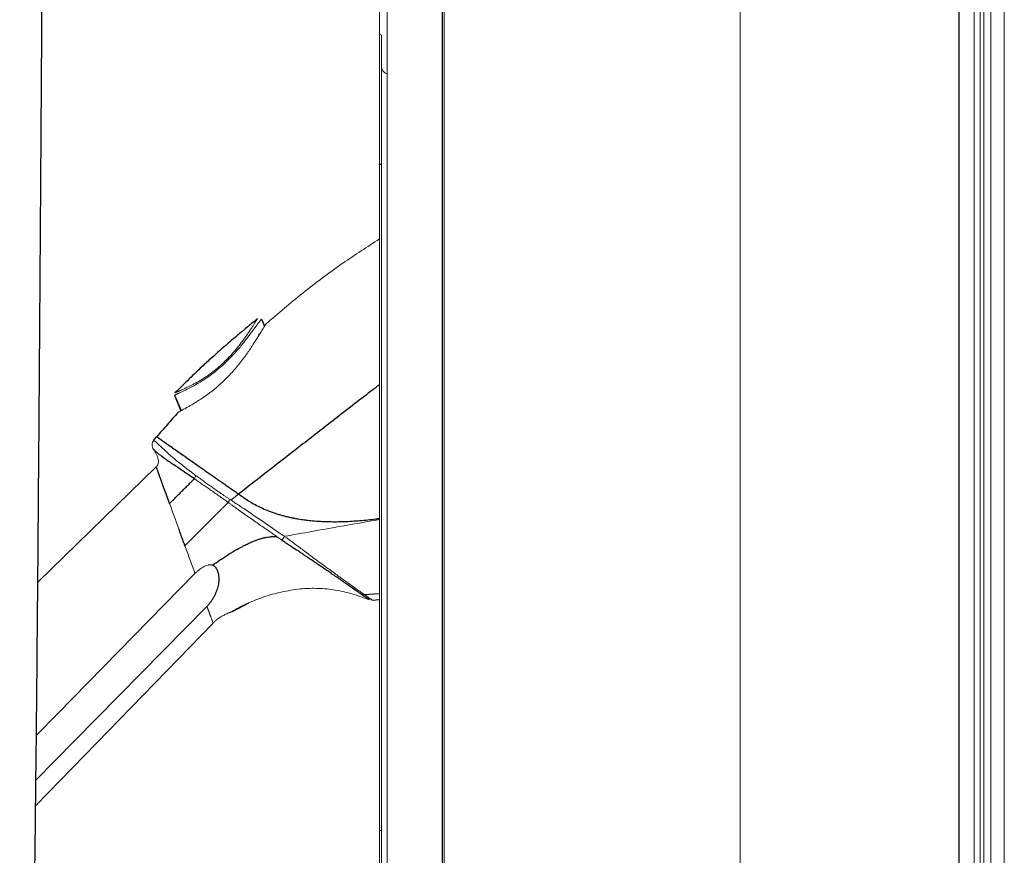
# Model space of a CAD drawing. Header units: millimetres. Extents: x 6 to 425, y 6 to 273.
# Tile 87 of 103: x 302 to 311, y 122 to 130. Entities that reach past the tile are written whole.
import ezdxf

# ---------------------------------------------------------------- set-up
doc = ezdxf.new("R2010")
doc.units = ezdxf.units.MM

msp = doc.modelspace()

# ---------------------------------------------------------------- linework, layer by layer
at = {"color": 144, "linetype": 'Continuous', "lineweight": 18}
for p, q in [((310.8122, 148.1035), (310.8122, 102.5535)), ((310.9332, 148.1035), (310.9332, 102.5535)), ((305.8876, 147.9574), (305.8876, 102.5574)), ((308.5543, 147.9574), (308.5543, 102.5574)), ((310.662, 147.5508), (310.662, 102.5574)), ((305.3043, 115.5241), (305.3043, 144.5241)), ((305.3721, 144.5241), (305.3721, 115.5241)), ((310.7165, 131.3908), (310.7165, 109.5295)), ((310.7479, 131.3908), (310.7479, 109.4825)), ((305.3207, 128.4908), (305.3207, 129.6571)), ((305.3207, 122.4908), (305.3207, 128.4908)), ((304.2156, 126.9644), (304.2141, 126.9474)), ((303.4736, 126.441), (303.4736, 126.441)), ((303.4897, 126.2585), (303.4897, 126.2585)), ((303.2603, 125.9922), (303.2703, 126.0087)), ((303.4712, 125.9167), (303.4699, 125.9158)), ((303.2918, 125.7668), (302.2248, 124.7291)), ((303.9644, 125.4681), (303.9644, 125.4681)), ((304.0206, 125.5301), (304.043, 125.5144)), ((304.1075, 125.4725), (304.077, 125.4906)), ((303.4118, 125.4371), (303.4119, 125.4369)), ((304.4461, 125.142), (304.4465, 125.1421)), ((305.3207, 122.4908), (305.3043, 122.4908)), ((305.3207, 121.3244), (305.3207, 122.4908))]:
    msp.add_line(p, q, dxfattribs=at)
at = {"color": 7, "linetype": 'Continuous', "lineweight": 25}
for p, q in [((310.5229, 147.5508), (310.5229, 102.5574)), ((305.8712, 115.5241), (305.8712, 144.5241)), ((305.3207, 128.4908), (305.3043, 128.4908)), ((304.2393, 127.0988), (304.2677, 127.0349)), ((304.2769, 127.049), (304.2763, 127.0482)), ((303.4549, 126.4129), (303.5141, 126.2728)), ((303.4575, 126.414), (303.5168, 126.2739)), ((303.4979, 126.2636), (303.4969, 126.263)), ((304.043, 125.5144), (304.0444, 125.5155)), ((305.1641, 124.6188), (305.3043, 124.6266)), ((305.2378, 124.5667), (305.3043, 124.5716)), ((303.9717, 124.462), (304.125, 124.5433))]:
    msp.add_line(p, q, dxfattribs=at)
at = {"color": 144, "linetype": 'Continuous', "lineweight": 18, "flags": 128}
for points in [[(303.9644, 125.4681), (304.0027, 125.498), (304.0329, 125.5216)], [(303.641, 124.8075), (302.401, 123.5437), (302.2119, 123.3511)], [(303.7491, 124.5105), (302.559, 123.3026), (302.2077, 122.946)], [(303.8035, 124.3609), (302.6484, 123.1713), (302.2051, 122.7149)]]:
    msp.add_lwpolyline(points, dxfattribs=at)
at = {"color": 144, "linetype": 'Continuous', "lineweight": 18}
msp.add_arc((305.3209, 129.6738), 0.0167, 180, 269, dxfattribs=at)
at = {"color": 7, "linetype": 'Continuous', "lineweight": 25}
for points, knots in [([(299.2064, 121.5263), (299.1192, 121.4364), (298.9467, 121.2587), (298.7081, 120.9793), (298.4873, 120.6965), (298.2627, 120.3794), (298.0392, 120.0277), (297.8221, 119.6419), (297.6176, 119.2321), (297.4287, 118.8001), (297.2575, 118.3483), (297.1125, 117.9052), (296.9906, 117.4725), (296.8812, 117.0186), (296.7867, 116.5475), (296.7089, 116.0639), (296.6512, 115.6049), (296.6104, 115.172), (296.5834, 114.7662), (296.5676, 114.3875), (296.5608, 114.0317), (296.5614, 113.6209), (296.5738, 113.1579), (296.6024, 112.6506), (296.6346, 112.2657), (296.6622, 111.9922), (296.6813, 111.8201), (296.701, 111.6558), (296.7202, 111.5069), (296.7375, 111.3805), (296.7512, 111.2843), (296.7614, 111.2153), (296.7692, 111.1631), (296.7773, 111.1098), (296.7877, 111.0434), (296.8012, 110.9595), (296.8179, 110.8585), (296.8413, 110.7223), (296.8721, 110.5512), (296.9112, 110.3475), (296.9555, 110.131), (297.01, 109.8806), (297.0767, 109.5955), (297.1582, 109.2756), (297.2499, 108.9443), (297.3525, 108.6042), (297.4665, 108.2582), (297.5921, 107.9097), (297.7291, 107.5642), (297.8609, 107.263), (297.9805, 107.0134), (298.081, 106.8184), (298.1746, 106.6492), (298.2609, 106.5034), (298.3395, 106.3789), (298.4023, 106.2854), (298.4505, 106.217), (298.4856, 106.1687), (298.5178, 106.1257), (298.5471, 106.0877), (298.5736, 106.0543), (298.5975, 106.0248), (298.6232, 105.9938), (298.6545, 105.957), (298.6951, 105.911), (298.7448, 105.8573), (298.8004, 105.8007), (298.8557, 105.7479), (298.9049, 105.704), (298.9501, 105.6658), (298.999, 105.6268), (299.057, 105.5839), (299.1222, 105.54), (299.1901, 105.4991), (299.2758, 105.4533), (299.3862, 105.4046), (299.5267, 105.3608), (299.679, 105.3343), (299.8406, 105.3303), (299.999, 105.3506), (300.1455, 105.3933), (300.272, 105.45), (300.3798, 105.5135), (300.4762, 105.585), (300.5609, 105.661), (300.6383, 105.742), (300.7133, 105.8332), (300.7866, 105.9368), (300.8648, 106.0635), (300.9429, 106.2114), (301.0195, 106.3811), (301.0867, 106.5514), (301.148, 106.7265), (301.2119, 106.931), (301.2769, 107.1664), (301.341, 107.4302), (301.3981, 107.6946), (301.4513, 107.968), (301.5032, 108.2633), (301.5552, 108.5917), (301.6055, 108.9458), (301.6541, 109.3258), (301.7008, 109.7322), (301.7467, 110.176), (301.7853, 110.5934), (301.8177, 110.9769), (301.8445, 111.3188), (301.8708, 111.6783), (301.8959, 112.051), (301.9202, 112.438), (301.9425, 112.8243), (301.9627, 113.1987), (301.98, 113.5436), (301.9949, 113.8569), (302.0074, 114.1368), (302.0179, 114.3816), (302.0264, 114.5902), (302.0331, 114.7572), (302.038, 114.8845), (302.0414, 114.974), (302.0438, 115.0382), (302.0457, 115.0895), (302.0483, 115.1604), (302.0519, 115.2597), (302.058, 115.429), (302.0659, 115.6591), (302.0751, 115.9419), (302.0845, 116.2436), (302.0939, 116.5619), (302.1037, 116.9104), (302.1136, 117.29), (302.1237, 117.6988), (302.1337, 118.1374), (302.1436, 118.6062), (302.1533, 119.1071), (302.1642, 119.7168), (302.1757, 120.4376), (302.1879, 121.2733), (302.199, 122.1499), (302.2093, 123.068), (302.2189, 124.0343), (302.2278, 125.0497), (302.2362, 126.1149), (302.2442, 127.2242), (302.2521, 128.3776), (302.2602, 129.5747), (302.2686, 130.8151), (302.2777, 132.0608), (302.2875, 133.3086), (302.2985, 134.5555), (302.3113, 135.8355), (302.3263, 137.1474), (302.3441, 138.4896), (302.3665, 139.9548), (302.3951, 141.5445), (302.4319, 143.2594), (302.4766, 145.005), (302.5304, 146.7765), (302.5872, 148.3599), (302.6444, 149.7481), (302.6988, 150.9352), (302.7594, 152.1248), (302.8263, 153.3086), (302.8994, 154.4746), (302.9774, 155.6013), (303.06, 156.6845), (303.147, 157.7242), (303.2391, 158.7308), (303.3363, 159.7037), (303.438, 160.6374), (303.5441, 161.5319), (303.6542, 162.3876), (303.7691, 163.2099), (303.8893, 164.004), (304.0149, 164.7692), (304.1458, 165.5052), (304.2811, 166.2067), (304.4205, 166.8739), (304.564, 167.5071), (304.7112, 168.1065), (304.8682, 168.696), (305.0357, 169.2727), (305.2146, 169.8339), (305.3969, 170.3537), (305.5819, 170.8326), (305.7691, 171.2711), (305.9602, 171.6692), (306.1499, 172.0151), (306.3376, 172.3141), (306.5226, 172.5721), (306.7152, 172.8059), (306.895, 172.9948), (307.0581, 173.1463), (307.2022, 173.2674), (307.3553, 173.3837), (307.5249, 173.499), (307.7187, 173.617), (307.8608, 173.6896), (307.9356, 173.7279)], [0, 0, 0, 0, 0.0040128, 0.0079342, 0.0117745, 0.0155416, 0.020461, 0.0252739, 0.0299882, 0.0355201, 0.0409189, 0.0461842, 0.0513121, 0.0562966, 0.0623139, 0.0680802, 0.0735812, 0.0788023, 0.0837308, 0.0883553, 0.0926861, 0.0968767, 0.1036372, 0.1100716, 0.1161653, 0.1184634, 0.1207067, 0.1228946, 0.1249187, 0.1265904, 0.1279066, 0.1287526, 0.1293448, 0.1299981, 0.1308877, 0.1320132, 0.1333738, 0.1349684, 0.1375329, 0.140345, 0.1433262, 0.1464727, 0.1507734, 0.1553312, 0.1601326, 0.1651615, 0.1703988, 0.1758224, 0.1814076, 0.1870598, 0.1909422, 0.1944597, 0.1976266, 0.2004574, 0.2029656, 0.2051638, 0.2063188, 0.2073722, 0.2083261, 0.2091823, 0.2099422, 0.2106075, 0.2112083, 0.2120807, 0.2131054, 0.2143862, 0.2158951, 0.2172895, 0.2184593, 0.2194202, 0.2204418, 0.2217193, 0.2231792, 0.2245578, 0.2258325, 0.2281578, 0.230579, 0.233051, 0.2355601, 0.2380744, 0.2405935, 0.2424639, 0.2443476, 0.2462264, 0.2478367, 0.2493986, 0.2512416, 0.2531214, 0.2549557, 0.2576977, 0.2601705, 0.2625885, 0.2650075, 0.2674184, 0.270792, 0.274075, 0.2772559, 0.2804052, 0.2838383, 0.2876089, 0.2917438, 0.2959032, 0.3004192, 0.305315, 0.3106143, 0.3141627, 0.3178858, 0.3217894, 0.3258794, 0.3300017, 0.3343445, 0.3383874, 0.3421068, 0.3454819, 0.3484943, 0.3511281, 0.3533698, 0.3552081, 0.3565051, 0.3574659, 0.3580867, 0.3585703, 0.3591162, 0.3603651, 0.361763, 0.3645623, 0.3677592, 0.3708501, 0.3742545, 0.377981, 0.3820386, 0.3864369, 0.3910977, 0.3961061, 0.4014717, 0.4071591, 0.4156517, 0.4245746, 0.4339354, 0.4437406, 0.4539957, 0.4649037, 0.4762853, 0.4881417, 0.5004723, 0.5132745, 0.5265439, 0.5402734, 0.5532553, 0.5666069, 0.5803173, 0.5943735, 0.6087601, 0.6234597, 0.6414843, 0.659892, 0.6786385, 0.6976734, 0.7169404, 0.7296516, 0.7424165, 0.7552147, 0.7680221, 0.7806164, 0.7928599, 0.8044159, 0.8156268, 0.8264875, 0.8369937, 0.8471424, 0.8567596, 0.8660287, 0.874949, 0.8835206, 0.8919088, 0.8999369, 0.9076076, 0.9149247, 0.9218921, 0.928514, 0.9347956, 0.9415283, 0.9478394, 0.9537404, 0.9592412, 0.9643393, 0.9690524, 0.9734206, 0.9769956, 0.9803758, 0.9835986, 0.9867043, 0.9887303, 0.9907346, 0.9927329, 0.9948898, 0.9973073, 1, 1, 1, 1]), ([(304.2042, 127.1009), (304.1711, 127.0741), (304.1098, 127.0245), (304.0267, 126.9549), (303.9591, 126.8972), (303.9055, 126.8507), (303.8515, 126.8034), (303.7848, 126.7439), (303.6948, 126.6614), (303.5835, 126.556), (303.5038, 126.4765), (303.4603, 126.433)], [0, 0, 0, 0, 0.127956, 0.236338, 0.325182, 0.394385, 0.449317, 0.54035, 0.662462, 0.815602, 1, 1, 1, 1]), ([(305.3043, 126.5087), (305.2769, 126.4877), (305.142, 126.3844), (304.9057, 126.2004), (304.6, 125.9634), (304.311, 125.7387), (304.1247, 125.5932), (304.0342, 125.5226)], [0, 0, 0, 0, 0.06439, 0.31689, 0.558659, 0.785818, 1, 1, 1, 1]), ([(303.4897, 126.2585), (303.4556, 126.2203), (303.4224, 126.1828), (303.3582, 126.1096), (303.3271, 126.074), (303.2967, 126.0391)], [0, 0, 0, 0, 0.5, 0.5, 1, 1, 1, 1]), ([(303.2967, 126.0391), (303.2967, 126.0391), (303.2967, 126.039), (303.2971, 126.0387), (303.2978, 126.0383), (303.2987, 126.0377), (303.3005, 126.0364), (303.3041, 126.0338), (303.3131, 126.0275), (303.3302, 126.0156), (303.359, 125.9954), (303.3956, 125.9698), (303.4381, 125.94), (303.4864, 125.9062), (303.5548, 125.8583), (303.6505, 125.7913), (303.7448, 125.7253), (303.815, 125.6761), (303.8558, 125.6476), (303.8982, 125.6179), (303.9421, 125.5871), (303.9876, 125.5553), (304.0185, 125.5336), (304.0342, 125.5226)], [0, 0, 0, 0, 0.012091, 0.023887, 0.035394, 0.046619, 0.057568, 0.086874, 0.115864, 0.175037, 0.236045, 0.29663, 0.359934, 0.421611, 0.486147, 0.60858, 0.742012, 0.782029, 0.823202, 0.865559, 0.909129, 0.953935, 1, 1, 1, 1]), ([(303.6351, 125.6604), (303.5923, 125.6897), (303.5536, 125.716), (303.4851, 125.7622), (303.4551, 125.7821), (303.4168, 125.8077), (303.4051, 125.8156), (303.3839, 125.8301), (303.3743, 125.8369), (303.3481, 125.8559), (303.3341, 125.867), (303.311, 125.886), (303.302, 125.8939), (303.2875, 125.9066), (303.2822, 125.9114), (303.2742, 125.9186), (303.2716, 125.921), (303.2683, 125.9239), (303.2676, 125.9244), (303.2676, 125.9244)], [0, 0, 0, 0, 0.125, 0.125, 0.25, 0.25, 0.3125, 0.3125, 0.375, 0.375, 0.5, 0.5, 0.625, 0.625, 0.75, 0.75, 0.875, 0.875, 1, 1, 1, 1]), ([(303.4118, 125.4371), (303.3943, 125.4852), (303.3779, 125.5302), (303.3486, 125.6107), (303.3357, 125.6462), (303.3144, 125.7048), (303.306, 125.7278), (303.2947, 125.7588), (303.2918, 125.7668), (303.2918, 125.7668)], [0, 0, 0, 0, 0.25, 0.25, 0.5, 0.5, 0.75, 0.75, 1, 1, 1, 1]), ([(303.4118, 125.4371), (303.4238, 125.4491), (303.4353, 125.4605), (303.4579, 125.4832), (303.4691, 125.4944), (303.4918, 125.5171), (303.5034, 125.5287), (303.5257, 125.5509), (303.5362, 125.5615), (303.5559, 125.5812), (303.5651, 125.5904), (303.5788, 125.6041), (303.5834, 125.6087), (303.5921, 125.6174), (303.5961, 125.6214), (303.6036, 125.6289), (303.607, 125.6323), (303.6136, 125.6389), (303.6168, 125.642), (303.6231, 125.6483), (303.626, 125.6513), (303.631, 125.6563), (303.6331, 125.6583), (303.6351, 125.6604)], [0, 0, 0, 0, 0.125, 0.125, 0.25, 0.25, 0.375, 0.375, 0.5, 0.5, 0.625, 0.625, 0.6875, 0.6875, 0.75, 0.75, 0.8125, 0.8125, 0.875, 0.875, 0.9375, 0.9375, 1, 1, 1, 1]), ([(304.078, 125.492), (304.0941, 125.481), (304.1281, 125.4581), (304.1811, 125.4276), (304.2363, 125.3998), (304.2964, 125.3735), (304.3498, 125.354), (304.3952, 125.3396), (304.4274, 125.3303), (304.46, 125.3217), (304.4929, 125.314), (304.5185, 125.3086), (304.5448, 125.3035), (304.578, 125.2975), (304.6219, 125.2909), (304.6641, 125.2858), (304.7377, 125.2784), (304.8438, 125.2727), (304.9871, 125.274), (305.1278, 125.2831), (305.2338, 125.2936), (305.2924, 125.3028), (305.3043, 125.3047)], [0, 0, 0, 0, 0.046496, 0.097759, 0.144984, 0.19314, 0.253013, 0.279358, 0.305802, 0.332348, 0.358999, 0.385756, 0.394029, 0.42249, 0.465307, 0.499125, 0.522856, 0.64, 0.749936, 0.860683, 0.971899, 1, 1, 1, 1]), ([(303.8622, 124.9257), (303.8854, 124.9415), (303.9091, 124.9571), (303.9557, 124.9867), (303.9786, 125.0006), (304.0234, 125.0267), (304.0453, 125.0389), (304.0787, 125.0565), (304.0899, 125.0622), (304.1129, 125.0735), (304.1246, 125.079), (304.1475, 125.0893), (304.1587, 125.0941), (304.1803, 125.1029), (304.1908, 125.1069), (304.2112, 125.1142), (304.2212, 125.1175), (304.2365, 125.1221), (304.2417, 125.1236), (304.2522, 125.1264), (304.2576, 125.1278), (304.2738, 125.1316), (304.2845, 125.1337), (304.3045, 125.1368), (304.3138, 125.1379), (304.3276, 125.139), (304.3321, 125.1393), (304.3415, 125.1397), (304.3463, 125.1398), (304.356, 125.1397), (304.3609, 125.1396), (304.3703, 125.1392), (304.3748, 125.139), (304.3793, 125.1386)], [0, 0, 0, 0, 0.125, 0.125, 0.25, 0.25, 0.375, 0.375, 0.4375, 0.4375, 0.5, 0.5, 0.5625, 0.5625, 0.625, 0.625, 0.6875, 0.6875, 0.71875, 0.71875, 0.75, 0.75, 0.8125, 0.8125, 0.875, 0.875, 0.90625, 0.90625, 0.9375, 0.9375, 0.96875, 0.96875, 1, 1, 1, 1]), ([(304.4275, 125.105), (304.4288, 125.1041), (304.4304, 125.1031), (304.4332, 125.1013), (304.4344, 125.1004), (304.4384, 125.0977), (304.4411, 125.096), (304.4491, 125.0907), (304.4543, 125.0871), (304.4701, 125.0766), (304.4806, 125.0696), (304.5116, 125.0489), (304.532, 125.0353), (304.552, 125.022)], [0, 0, 0, 0, 0.03125, 0.03125, 0.0625, 0.0625, 0.125, 0.125, 0.25, 0.25, 0.5, 0.5, 1, 1, 1, 1]), ([(305.1386, 124.6203), (305.1386, 124.6203), (305.1386, 124.6203), (305.1386, 124.6203), (305.1386, 124.6203), (305.1386, 124.6203), (305.1386, 124.6203), (305.1386, 124.6203), (305.1386, 124.6203), (305.1385, 124.6204), (305.1385, 124.6204), (305.1383, 124.6205), (305.138, 124.6208), (305.1377, 124.6209), (305.1375, 124.6211), (305.1375, 124.6211), (305.1375, 124.6211), (305.1375, 124.6211), (305.1375, 124.6211), (305.1375, 124.6211), (305.1375, 124.6211), (305.1374, 124.6211), (305.1374, 124.6212), (305.1372, 124.6213), (305.1369, 124.6215), (305.1359, 124.6222), (305.1334, 124.624), (305.1277, 124.6279), (305.1157, 124.6362), (305.0898, 124.6542), (305.0291, 124.6963), (304.953, 124.749), (304.8786, 124.8002), (304.8445, 124.8237), (304.8043, 124.8513), (304.7652, 124.878), (304.7118, 124.9144), (304.6709, 124.9421), (304.6314, 124.9687), (304.6054, 124.9862), (304.5789, 125.004), (304.561, 125.0159), (304.552, 125.022)], [0, 0, 0, 0, 0.000002, 0.000003, 0.000006, 0.000012, 0.000024, 0.000049, 0.000098, 0.000196, 0.000392, 0.000783, 0.001567, 0.003139, 0.003141, 0.003143, 0.003146, 0.003152, 0.003164, 0.003189, 0.003238, 0.003336, 0.003534, 0.003928, 0.004719, 0.006307, 0.012768, 0.026197, 0.053763, 0.110206, 0.222166, 0.463635, 0.534116, 0.590457, 0.625954, 0.719752, 0.764131, 0.856701, 0.891814, 0.92736, 0.963398, 1, 1, 1, 1]), ([(303.7491, 124.5105), (303.7509, 124.5125), (303.7545, 124.5166), (303.7598, 124.5228), (303.7651, 124.5291), (303.7703, 124.5356), (303.7755, 124.5423), (303.7806, 124.549), (303.7895, 124.5611), (303.8016, 124.5788), (303.8155, 124.602), (303.8278, 124.6256), (303.8414, 124.6572), (303.8536, 124.6974), (303.8599, 124.7467), (303.8571, 124.7936), (303.8459, 124.8334), (303.8304, 124.8595), (303.8165, 124.8724), (303.8084, 124.8776), (303.804, 124.8798), (303.8014, 124.8809), (303.8001, 124.8814), (303.7996, 124.8816)], [0, 0, 0, 0, 0.017614, 0.035456, 0.053545, 0.0719, 0.090539, 0.109481, 0.128745, 0.191147, 0.255924, 0.318211, 0.381898, 0.506753, 0.630991, 0.754333, 0.852763, 0.926293, 0.96307, 0.98151, 0.990748, 0.99591, 1, 1, 1, 1])]:
    msp.add_open_spline(points, degree=3, knots=knots, dxfattribs=at)
at = {"color": 144, "linetype": 'Continuous', "lineweight": 18}
for points, knots in [([(305.3721, 129.3078), (305.3709, 129.3081), (305.3559, 129.3123), (305.3359, 129.3294), (305.3249, 129.3495), (305.3207, 129.3571)], [0, 0, 0, 0, 0.05339, 0.638952, 1, 1, 1, 1]), ([(305.3043, 127.8209), (305.1932, 127.7491), (304.9562, 127.5958), (304.6144, 127.3404), (304.3909, 127.1493), (304.2814, 127.0558)], [0, 0, 0, 0, 0.310251, 0.662106, 1, 1, 1, 1]), ([(303.4549, 126.4129), (303.4549, 126.4129), (303.455, 126.4129), (303.4555, 126.4131), (303.4562, 126.4134), (303.4572, 126.4139), (303.4584, 126.4144), (303.4598, 126.415), (303.4614, 126.4157), (303.4631, 126.4165), (303.465, 126.4173), (303.467, 126.4182), (303.4691, 126.4192), (303.4713, 126.4201), (303.4736, 126.4211), (303.4759, 126.4222), (303.4782, 126.4232), (303.4806, 126.4243), (303.483, 126.4253), (303.4853, 126.4264), (303.4877, 126.4274), (303.49, 126.4285), (303.4922, 126.4295), (303.4944, 126.4305), (303.5035, 126.4346), (303.5208, 126.4426), (303.5477, 126.4555), (303.5748, 126.4688), (303.615, 126.4894), (303.6697, 126.5197), (303.7402, 126.5638), (303.8106, 126.6146), (303.8689, 126.6629), (303.9148, 126.7052), (303.9598, 126.7494), (304.0011, 126.7938), (304.0412, 126.8404), (304.0718, 126.8774), (304.1001, 126.9131), (304.1254, 126.9463), (304.1472, 126.9753), (304.1686, 127.0043), (304.1873, 127.0298), (304.2045, 127.0531), (304.2189, 127.0724), (304.2282, 127.0845), (304.2333, 127.0911), (304.2359, 127.0946), (304.2379, 127.097), (304.2391, 127.0986), (304.2393, 127.0987), (304.2393, 127.0988)], [0, 0, 0, 0, 0.005883, 0.011624, 0.017229, 0.0227, 0.028042, 0.033255, 0.038342, 0.043305, 0.048142, 0.052854, 0.05744, 0.0619, 0.066231, 0.070433, 0.074503, 0.07844, 0.082241, 0.085904, 0.089426, 0.092806, 0.096041, 0.09913, 0.102068, 0.133494, 0.163386, 0.191331, 0.216954, 0.282328, 0.345219, 0.412544, 0.481174, 0.516813, 0.554114, 0.624616, 0.65557, 0.697013, 0.737683, 0.765175, 0.799963, 0.82963, 0.86104, 0.889004, 0.918786, 0.946239, 0.957262, 0.968102, 0.978803, 0.989418, 1, 1, 1, 1]), ([(304.1956, 127.0906), (304.1951, 127.0898), (304.1943, 127.0884), (304.1927, 127.0859), (304.191, 127.0832), (304.1891, 127.0801), (304.1871, 127.0767), (304.1848, 127.0731), (304.1824, 127.0692), (304.1798, 127.065), (304.1739, 127.0556), (304.1636, 127.0392), (304.1479, 127.0147), (304.1301, 126.9877), (304.1111, 126.9598), (304.0907, 126.9307), (304.0624, 126.8918), (304.0246, 126.8429), (303.9761, 126.7858), (303.9249, 126.7313), (303.8711, 126.6802), (303.8156, 126.6334), (303.7588, 126.5913), (303.7018, 126.5541), (303.6545, 126.5266), (303.6179, 126.5071), (303.5912, 126.4936), (303.5659, 126.4814), (303.5418, 126.4703), (303.5201, 126.4606), (303.5039, 126.4537), (303.4926, 126.4489), (303.4851, 126.4457), (303.4786, 126.4431), (303.4753, 126.4417), (303.4736, 126.441)], [0, 0, 0, 0, 0.006511, 0.013095, 0.019765, 0.026532, 0.033408, 0.040402, 0.047525, 0.054786, 0.062194, 0.093826, 0.127814, 0.160615, 0.19522, 0.228453, 0.262905, 0.330023, 0.396186, 0.461262, 0.5251, 0.588142, 0.649138, 0.709604, 0.769292, 0.799394, 0.828386, 0.858258, 0.886757, 0.916138, 0.944042, 0.958573, 0.97269, 0.986471, 1, 1, 1, 1]), ([(303.4927, 126.2603), (303.4943, 126.2613), (303.4983, 126.2639), (303.521, 126.2767), (303.5594, 126.2976), (303.6147, 126.3285), (303.6852, 126.3712), (303.7678, 126.4281), (303.8566, 126.4997), (303.9444, 126.5835), (304.0251, 126.6744), (304.0951, 126.7653), (304.1532, 126.85), (304.1997, 126.9235), (304.2356, 126.9827), (304.2609, 127.0244), (304.2761, 127.048), (304.2782, 127.051), (304.2788, 127.0519)], [0, 0, 0, 0, 0.027695, 0.070811, 0.120128, 0.177872, 0.245333, 0.322401, 0.407376, 0.496916, 0.586691, 0.672635, 0.751734, 0.82214, 0.882995, 0.934759, 0.979565, 1, 1, 1, 1]), ([(304.1997, 127.0973), (304.1996, 127.0972), (304.1996, 127.0972), (304.1994, 127.0968), (304.1989, 127.0961), (304.1984, 127.0951), (304.1976, 127.0939), (304.1967, 127.0924), (304.196, 127.0912), (304.1956, 127.0906)], [0, 0, 0, 0, 0.140719, 0.281641, 0.423078, 0.565336, 0.708715, 0.853509, 1, 1, 1, 1]), ([(304.2791, 127.0527), (304.2784, 127.0518), (304.2771, 127.0504), (304.2701, 127.0397), (304.2674, 127.0355)], [0, 0, 0, 0, 0.609851, 1, 1, 1, 1]), ([(303.4736, 126.441), (303.4728, 126.4407), (303.4714, 126.4401), (303.4696, 126.4393), (303.468, 126.4387), (303.4668, 126.4382), (303.4658, 126.4378), (303.4651, 126.4375), (303.4646, 126.4373), (303.4646, 126.4373), (303.4646, 126.4373)], [0, 0, 0, 0, 0.128308, 0.255218, 0.380949, 0.505725, 0.62978, 0.75335, 0.876676, 1, 1, 1, 1]), ([(303.514, 126.2731), (303.507, 126.269), (303.4973, 126.2634), (303.4953, 126.2621), (303.4948, 126.2618)], [0, 0, 0, 0, 0.731333, 1, 1, 1, 1]), ([(303.2703, 126.0087), (303.2653, 126.003), (303.2613, 125.9964), (303.2557, 125.9822), (303.2542, 125.9747), (303.2537, 125.9595), (303.2548, 125.9518), (303.2594, 125.9373), (303.263, 125.9305), (303.2676, 125.9244)], [0, 0, 0, 0, 0.25, 0.25, 0.5, 0.5, 0.75, 0.75, 1, 1, 1, 1]), ([(303.6517, 125.687), (303.6464, 125.6909), (303.6359, 125.6987), (303.6205, 125.7101), (303.6057, 125.7212), (303.5914, 125.732), (303.5776, 125.7425), (303.5642, 125.7527), (303.5514, 125.7626), (303.5273, 125.7812), (303.4933, 125.8081), (303.4527, 125.8416), (303.4174, 125.8721), (303.3783, 125.9073), (303.339, 125.9443), (303.3097, 125.972), (303.293, 125.9877), (303.2838, 125.9963), (303.2771, 126.0025), (303.2734, 126.0059), (303.2714, 126.0077), (303.2704, 126.0086), (303.2703, 126.0087), (303.2703, 126.0087)], [0, 0, 0, 0, 0.025361, 0.050108, 0.074252, 0.097805, 0.12078, 0.143189, 0.165044, 0.186358, 0.2677, 0.346715, 0.418269, 0.48527, 0.609707, 0.722159, 0.772837, 0.823171, 0.868353, 0.914621, 0.941302, 0.969708, 1, 1, 1, 1]), ([(303.2956, 126.0378), (303.2956, 126.0378), (303.2956, 126.0378), (303.2961, 126.0375), (303.2968, 126.037), (303.2978, 126.0362), (303.2992, 126.0353), (303.3009, 126.0341), (303.303, 126.0326), (303.3053, 126.031), (303.3081, 126.0291), (303.3111, 126.0269), (303.3145, 126.0245), (303.3182, 126.0219), (303.3223, 126.0191), (303.3266, 126.0161), (303.3297, 126.0139), (303.3312, 126.0128)], [0, 0, 0, 0, 0.070866, 0.140511, 0.209192, 0.277116, 0.344448, 0.411314, 0.47781, 0.544001, 0.60993, 0.675618, 0.741066, 0.806262, 0.871177, 0.935773, 1, 1, 1, 1]), ([(303.3312, 126.0128), (303.3327, 126.0118), (303.3357, 126.0097), (303.3406, 126.0062), (303.3458, 126.0026), (303.3513, 125.9988), (303.3571, 125.9947), (303.3633, 125.9904), (303.3697, 125.9859), (303.3765, 125.9812), (303.3835, 125.9762), (303.3909, 125.9711), (303.3986, 125.9657), (303.4066, 125.9601), (303.4148, 125.9543), (303.4234, 125.9483), (303.4323, 125.9421), (303.4414, 125.9357), (303.4508, 125.9291), (303.4605, 125.9223), (303.4704, 125.9154), (303.4772, 125.9106), (303.4807, 125.9082)], [0, 0, 0, 0, 0.044895, 0.090325, 0.136298, 0.182819, 0.229892, 0.277518, 0.325697, 0.374428, 0.423708, 0.473533, 0.523898, 0.574795, 0.626218, 0.678157, 0.730602, 0.783542, 0.836965, 0.890859, 0.945209, 1, 1, 1, 1]), ([(303.2918, 125.7668), (303.2952, 125.77), (303.2983, 125.7737), (303.3038, 125.7821), (303.3062, 125.7869), (303.3097, 125.7981), (303.3108, 125.8045), (303.3114, 125.819), (303.3108, 125.8272), (303.3078, 125.8443), (303.3053, 125.8532), (303.2993, 125.8701), (303.2957, 125.8782), (303.288, 125.8934), (303.284, 125.9004), (303.2777, 125.9103), (303.2756, 125.9135), (303.2715, 125.9193), (303.2695, 125.922), (303.2676, 125.9244)], [0, 0, 0, 0, 0.125, 0.125, 0.25, 0.25, 0.375, 0.375, 0.5, 0.5, 0.625, 0.625, 0.75, 0.75, 0.875, 0.875, 0.9375, 0.9375, 1, 1, 1, 1]), ([(303.4846, 125.9054), (303.4837, 125.9061), (303.4818, 125.9074), (303.4794, 125.9091), (303.4771, 125.9107), (303.4752, 125.912), (303.4735, 125.9132), (303.472, 125.9143), (303.4708, 125.9151), (303.4702, 125.9155), (303.4699, 125.9157)], [0, 0, 0, 0, 0.125927, 0.251583, 0.376973, 0.5021, 0.626967, 0.751574, 0.87592, 1, 1, 1, 1]), ([(303.4712, 125.9167), (303.4712, 125.9167), (303.4711, 125.9167), (303.4712, 125.9168), (303.4712, 125.9168)], [0, 0, 0, 0, 0.493615, 1, 1, 1, 1]), ([(303.4807, 125.9082), (303.4843, 125.9056), (303.4917, 125.9005), (303.503, 125.8925), (303.5147, 125.8844), (303.5267, 125.876), (303.539, 125.8674), (303.5516, 125.8585), (303.5645, 125.8495), (303.5777, 125.8402), (303.5913, 125.8308), (303.6051, 125.8211), (303.6192, 125.8112), (303.6336, 125.8011), (303.6482, 125.7909), (303.6631, 125.7804), (303.6783, 125.7698), (303.6938, 125.759), (303.7179, 125.7421), (303.7513, 125.7187), (303.7947, 125.6883), (303.8396, 125.6568), (303.8861, 125.6243), (303.9339, 125.5908), (303.9829, 125.5565), (304.0161, 125.5333), (304.0329, 125.5216)], [0, 0, 0, 0, 0.023723, 0.047754, 0.072093, 0.096737, 0.121685, 0.146932, 0.172478, 0.198318, 0.22445, 0.250868, 0.277568, 0.304547, 0.331798, 0.359317, 0.387097, 0.415132, 0.443416, 0.517669, 0.593867, 0.671913, 0.75169, 0.833065, 0.91589, 1, 1, 1, 1]), ([(303.4853, 125.905), (303.5141, 125.8848), (303.5458, 125.8626), (303.5834, 125.8363), (303.5868, 125.8339)], [0, 0, 0, 0, 0.90831, 1, 1, 1, 1]), ([(303.6351, 125.6604), (303.6403, 125.6568), (303.651, 125.6495), (303.6677, 125.638), (303.6854, 125.6259), (303.7097, 125.6091), (303.7406, 125.5877), (303.7784, 125.5615), (303.8173, 125.5343), (303.8564, 125.5068), (303.8975, 125.4776), (303.9253, 125.4577), (303.9403, 125.447)], [0, 0, 0, 0, 0.053228, 0.109578, 0.169148, 0.232039, 0.353364, 0.476583, 0.603404, 0.733136, 0.855945, 1, 1, 1, 1]), ([(303.9558, 125.4739), (303.9484, 125.4788), (303.9338, 125.4886), (303.9121, 125.5032), (303.8908, 125.5176), (303.87, 125.5317), (303.8497, 125.5457), (303.8298, 125.5594), (303.8104, 125.5729), (303.7854, 125.5903), (303.7546, 125.6121), (303.7197, 125.6372), (303.6852, 125.6623), (303.6632, 125.6785), (303.6517, 125.687)], [0, 0, 0, 0, 0.069777, 0.138461, 0.206048, 0.272536, 0.337925, 0.402215, 0.465409, 0.527512, 0.647509, 0.770711, 0.879574, 1, 1, 1, 1]), ([(303.9644, 125.4681), (303.9721, 125.4629), (303.9889, 125.4517), (304.0124, 125.436), (304.0389, 125.4185), (304.0921, 125.3832), (304.1573, 125.3396), (304.2303, 125.2901), (304.2855, 125.2522), (304.3418, 125.2132), (304.3797, 125.1868), (304.3993, 125.173)], [0, 0, 0, 0, 0.053765, 0.11646, 0.162677, 0.235901, 0.483007, 0.61046, 0.738137, 0.863784, 1, 1, 1, 1]), ([(303.5502, 125.0569), (303.5717, 125.0784), (303.5922, 125.0989), (303.6328, 125.1395), (303.6529, 125.1596), (303.6835, 125.1902), (303.6938, 125.2005), (303.7142, 125.2209), (303.7243, 125.231), (303.744, 125.2507), (303.7536, 125.2603), (303.7721, 125.2788), (303.781, 125.2877), (303.7982, 125.305), (303.8066, 125.3133), (303.8231, 125.3299), (303.8313, 125.3381), (303.8476, 125.3543), (303.8555, 125.3622), (303.8699, 125.3767), (303.8765, 125.3833), (303.8889, 125.3956), (303.8946, 125.4014), (303.9061, 125.4128), (303.9118, 125.4186), (303.9217, 125.4284), (303.9258, 125.4326), (303.9315, 125.4382), (303.9333, 125.44), (303.9369, 125.4436), (303.9387, 125.4454), (303.9403, 125.447)], [0, 0, 0, 0, 0.125, 0.125, 0.25, 0.25, 0.3125, 0.3125, 0.375, 0.375, 0.4375, 0.4375, 0.5, 0.5, 0.5625, 0.5625, 0.625, 0.625, 0.6875, 0.6875, 0.75, 0.75, 0.8125, 0.8125, 0.875, 0.875, 0.9375, 0.9375, 0.96875, 0.96875, 1, 1, 1, 1]), ([(303.9488, 125.4409), (303.956, 125.4357), (303.9698, 125.4258), (303.9896, 125.4116), (304.0074, 125.3989), (304.023, 125.3877), (304.0366, 125.378), (304.0617, 125.3601), (304.1005, 125.3326), (304.1513, 125.2969), (304.2063, 125.2585), (304.2669, 125.2164), (304.3264, 125.1752), (304.3647, 125.1487), (304.3793, 125.1386)], [0, 0, 0, 0, 0.051402, 0.09812, 0.139993, 0.176881, 0.208667, 0.235251, 0.353424, 0.480251, 0.589261, 0.735692, 0.899637, 1, 1, 1, 1]), ([(304.4465, 125.1421), (304.6109, 125.1711), (304.8954, 125.2213), (305.1829, 125.2719), (305.3043, 125.2933)], [0, 0, 0, 0, 0.577519, 1, 1, 1, 1]), ([(305.3043, 125.3038), (305.2759, 125.2995), (305.1926, 125.2866), (305.0495, 125.275), (304.8757, 125.2706), (304.7401, 125.2739), (304.6649, 125.2854), (304.6484, 125.2879)], [0, 0, 0, 0, 0.1303528, 0.382518, 0.6525519, 0.9234677, 1, 1, 1, 1]), ([(304.3793, 125.1386), (304.3844, 125.1349), (304.3948, 125.1274), (304.4109, 125.1162), (304.4219, 125.1088), (304.4275, 125.105)], [0, 0, 0, 0, 0.323826, 0.656893, 1, 1, 1, 1]), ([(304.4273, 125.1051), (304.4293, 125.1099), (304.4319, 125.1156), (304.4383, 125.1281), (304.4421, 125.135), (304.4461, 125.142)], [0, 0, 0, 0, 0.5, 0.5, 1, 1, 1, 1]), ([(304.4275, 125.105), (304.4294, 125.1097), (304.4321, 125.1154), (304.4386, 125.1281), (304.4424, 125.135), (304.4465, 125.1421)], [0, 0, 0, 0, 0.5, 0.5, 1, 1, 1, 1]), ([(305.1641, 124.6188), (305.1619, 124.6204), (305.1574, 124.6235), (305.1505, 124.6285), (305.1434, 124.6335), (305.1361, 124.6387), (305.1287, 124.644), (305.1211, 124.6494), (305.1134, 124.6549), (305.1055, 124.6605), (305.0976, 124.6662), (305.0896, 124.6719), (305.0815, 124.6777), (305.0734, 124.6835), (305.0652, 124.6893), (305.0351, 124.7108), (304.9818, 124.7489), (304.9104, 124.8004), (304.8505, 124.8439), (304.7831, 124.8931), (304.7112, 124.9462), (304.6417, 124.998), (304.6022, 125.0274), (304.571, 125.0507), (304.5432, 125.0713), (304.5147, 125.0924), (304.49, 125.1105), (304.468, 125.1266), (304.4536, 125.137), (304.4465, 125.1421)], [0, 0, 0, 0, 0.016016, 0.031988, 0.047899, 0.063731, 0.079467, 0.095092, 0.110588, 0.12594, 0.141135, 0.156158, 0.170995, 0.185635, 0.200066, 0.214276, 0.342235, 0.454738, 0.519516, 0.581807, 0.713345, 0.781412, 0.827776, 0.851458, 0.890157, 0.923948, 0.950257, 0.975622, 1, 1, 1, 1]), ([(303.641, 124.8075), (303.6438, 124.8102), (303.6493, 124.8157), (303.6578, 124.8235), (303.6665, 124.831), (303.6785, 124.8408), (303.6939, 124.8521), (303.7137, 124.8646), (303.734, 124.8748), (303.7511, 124.881), (303.7635, 124.8838), (303.7715, 124.8849), (303.7792, 124.8853), (303.7864, 124.8849), (303.7932, 124.8838), (303.7975, 124.8823), (303.7996, 124.8816)], [0, 0, 0, 0, 0.063668, 0.126798, 0.189449, 0.251678, 0.380442, 0.501736, 0.634376, 0.75167, 0.798996, 0.84341, 0.885264, 0.924976, 0.963037, 1, 1, 1, 1]), ([(304.1179, 124.5395), (304.1649, 124.5591), (304.2623, 124.5997), (304.4214, 124.6429), (304.58, 124.6694), (304.7375, 124.6763), (304.8895, 124.6639), (305.0496, 124.628), (305.1553, 124.5902), (305.2104, 124.5705)], [0, 0, 0, 0, 0.135673, 0.281177, 0.438593, 0.5637, 0.700853, 0.844064, 1, 1, 1, 1]), ([(305.1386, 124.6203), (305.1408, 124.6188), (305.145, 124.6159), (305.1511, 124.6117), (305.1569, 124.6077), (305.1624, 124.6039), (305.1675, 124.6003), (305.1724, 124.5969), (305.1769, 124.5937), (305.1812, 124.5908), (305.1851, 124.5881), (305.1887, 124.5856), (305.192, 124.5833), (305.195, 124.5812), (305.1977, 124.5794), (305.2017, 124.5766), (305.2061, 124.5735), (305.2093, 124.5713), (305.2104, 124.5705), (305.2104, 124.5705), (305.2104, 124.5705)], [0, 0, 0, 0, 0.043111, 0.085858, 0.128214, 0.170154, 0.211655, 0.252697, 0.293261, 0.333331, 0.372897, 0.411947, 0.450477, 0.488486, 0.525976, 0.562956, 0.673661, 0.790757, 0.89682, 1, 1, 1, 1]), ([(305.2378, 124.5667), (305.2378, 124.5667), (305.2378, 124.5667), (305.2367, 124.5674), (305.2331, 124.5698), (305.2278, 124.5736), (305.2218, 124.5778), (305.2154, 124.5824), (305.2076, 124.5878), (305.1987, 124.5942), (305.1884, 124.6015), (305.177, 124.6096), (305.1684, 124.6157), (305.1641, 124.6188)], [0, 0, 0, 0, 0.085345, 0.206526, 0.329416, 0.435742, 0.510155, 0.586726, 0.665459, 0.746291, 0.829106, 0.913741, 1, 1, 1, 1]), ([(305.2023, 124.5916), (305.1992, 124.5939), (305.1889, 124.6012), (305.1743, 124.6116), (305.1641, 124.6188)], [0, 0, 0, 0, 0.302165, 1, 1, 1, 1]), ([(303.7491, 124.5104), (303.7503, 124.5072), (303.7526, 124.5007), (303.7561, 124.4913), (303.7594, 124.4821), (303.7626, 124.4733), (303.7658, 124.4647), (303.7688, 124.4564), (303.7717, 124.4485), (303.7745, 124.4408), (303.7772, 124.4334), (303.7797, 124.4263), (303.783, 124.4174), (303.7867, 124.4071), (303.7908, 124.3958), (303.7946, 124.3855), (303.7979, 124.3763), (303.8009, 124.368), (303.8027, 124.3633), (303.8035, 124.3609)], [0, 0, 0, 0, 0.047388, 0.094462, 0.141225, 0.187678, 0.233824, 0.279666, 0.325205, 0.370444, 0.415386, 0.460033, 0.504387, 0.588608, 0.672154, 0.755046, 0.837304, 0.918948, 1, 1, 1, 1]), ([(303.9712, 124.463), (304.0155, 124.4897), (304.063, 124.5182), (304.1145, 124.5382), (304.1179, 124.5395)], [0, 0, 0, 0, 0.933361, 1, 1, 1, 1]), ([(303.9712, 124.463), (303.9711, 124.463), (303.9711, 124.463), (303.9706, 124.4628), (303.9698, 124.4625), (303.9687, 124.4621), (303.9665, 124.4612), (303.9627, 124.4598), (303.9561, 124.4572), (303.9479, 124.454), (303.935, 124.4486), (303.9157, 124.4399), (303.8935, 124.4284), (303.8747, 124.4172), (303.8603, 124.4079), (303.8457, 124.3976), (303.8329, 124.3875), (303.8218, 124.3782), (303.8125, 124.3698), (303.8065, 124.3639), (303.8035, 124.3609)], [0, 0, 0, 0, 0.023807, 0.047624, 0.071516, 0.095549, 0.119785, 0.179859, 0.240517, 0.301363, 0.362901, 0.48707, 0.613133, 0.676549, 0.740968, 0.805137, 0.870075, 0.913261, 0.956491, 1, 1, 1, 1])]:
    msp.add_open_spline(points, degree=3, knots=knots, dxfattribs=at)
for points in [[(304.1956, 127.0906), (304.1956, 127.0906), (304.1956, 127.0906), (304.1956, 127.0906)], [(304.2786, 127.0516), (304.2792, 127.0532), (304.2802, 127.0547), (304.2814, 127.0558)], [(304.2814, 127.0558), (304.2814, 127.0558), (304.2814, 127.0558), (304.2814, 127.0558)], [(303.4897, 126.2585), (303.491, 126.26), (303.4927, 126.261), (303.4945, 126.2615)], [(303.4897, 126.2585), (303.4897, 126.2585), (303.4898, 126.2586), (303.49, 126.2587)], [(303.4712, 125.9167), (303.4713, 125.9167), (303.4713, 125.9167), (303.4714, 125.9167)], [(303.6351, 125.6604), (303.6394, 125.6694), (303.6452, 125.6786), (303.6517, 125.687)], [(303.9403, 125.447), (303.9446, 125.4556), (303.9501, 125.4648), (303.9559, 125.4738)], [(303.9558, 125.4739), (303.9587, 125.472), (303.9616, 125.47), (303.9644, 125.4681)], [(303.9644, 125.4681), (303.9616, 125.47), (303.9587, 125.4719), (303.9559, 125.4738)], [(303.9644, 125.4681), (303.9872, 125.4859), (304.0099, 125.5036), (304.0329, 125.5216)], [(304.0329, 125.5216), (304.0474, 125.5114), (304.0621, 125.5011), (304.077, 125.4906)], [(304.0342, 125.5226), (304.0488, 125.5124), (304.0634, 125.5022), (304.078, 125.492)], [(304.0421, 125.515), (304.0537, 125.507), (304.0653, 125.4988), (304.077, 125.4906)], [(304.043, 125.5144), (304.0543, 125.5065), (304.0657, 125.4986), (304.077, 125.4906)], [(303.4973, 125.2022), (303.4673, 125.2846), (303.4383, 125.3643), (303.4119, 125.4369)], [(303.9403, 125.447), (303.9431, 125.445), (303.9459, 125.4429), (303.9488, 125.4409)], [(303.9486, 125.441), (303.9458, 125.443), (303.9431, 125.445), (303.9403, 125.447)], [(304.4461, 125.142), (304.4299, 125.1523), (304.4142, 125.1626), (304.3993, 125.173)], [(303.5948, 124.9343), (303.5801, 124.9749), (303.5651, 125.0159), (303.5502, 125.0569)], [(303.641, 124.8075), (303.6259, 124.8488), (303.6105, 124.8913), (303.5948, 124.9343)], [(305.1386, 124.6203), (305.1467, 124.6179), (305.1554, 124.6174), (305.1641, 124.6188)]]:
    msp.add_open_spline(points, degree=3, dxfattribs=at)
at = {"color": 7, "linetype": 'Continuous', "lineweight": 25}
for points in [[(303.2703, 126.0087), (303.2787, 126.0184), (303.2871, 126.0281), (303.2956, 126.0378)], [(303.511, 125.1645), (303.5064, 125.1771), (303.5019, 125.1897), (303.4973, 125.2022)], [(303.5502, 125.0569), (303.5371, 125.0929), (303.524, 125.1289), (303.511, 125.1645)], [(303.7996, 124.8816), (303.8199, 124.8964), (303.8408, 124.9112), (303.8622, 124.9257)]]:
    msp.add_open_spline(points, degree=3, dxfattribs=at)

doc.saveas('drawing.dxf')
